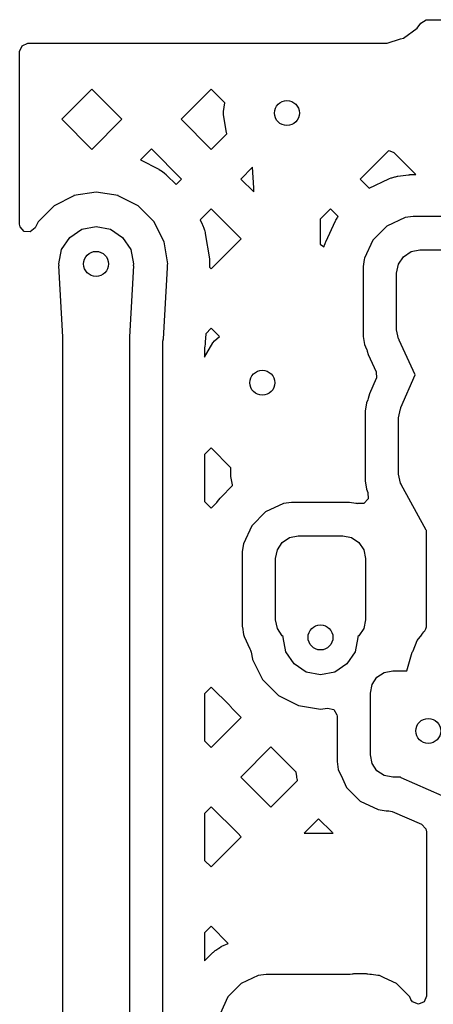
# Model space of a CAD drawing. Extents: x 126.5 to 186.7, y -114.4 to -68.6.
# Tile 4 of 32: x 139.2 to 141.7, y -87.1 to -81.1. Entities that reach past the tile are written whole.
import ezdxf

# ---------------------------------------------------------------- set-up
doc = ezdxf.new("R2010")
doc.units = 0
doc.layers.add('BLACK', color=7, linetype='CONTINUOUS')

msp = doc.modelspace()

# ---------------------------------------------------------------- linework, layer by layer
at = {"layer": 'BLACK', "linetype": 'CONTINUOUS'}
for p, q in [((141.478567, -81.259652), (141.561819, -81.199636)), ((141.561819, -81.199636), (141.584215, -81.169155)), ((141.584215, -81.169155), (141.616294, -81.149734)), ((141.616294, -81.149734), (141.624118, -81.149173)), ((141.624118, -81.149173), (143.332477, -81.164082)), ((141.380899, -81.291167), (141.461673, -81.265103)), ((141.461673, -81.265103), (141.478567, -81.259652)), ((139.169999, -81.340134), (139.184351, -81.305486)), ((139.184351, -81.305486), (139.218999, -81.291134)), ((139.218999, -81.291134), (139.410584, -81.291134)), ((139.410584, -81.291134), (139.41059, -81.291132)), ((139.41059, -81.291132), (141.348105, -81.291128)), ((141.348105, -81.291128), (141.380897, -81.291167)), ((141.380897, -81.291167), (141.380897, -81.291166)), ((141.380897, -81.291166), (141.380898, -81.291167)), ((141.380898, -81.291167), (141.380899, -81.291167)), ((139.169999, -81.404054), (139.169999, -81.340134)), ((139.169998, -81.747285), (139.169999, -81.404054)), ((139.60395, -81.566266), (139.42293, -81.747285)), ((139.78497, -81.747285), (139.60395, -81.566266)), ((140.322371, -81.566266), (140.141352, -81.747286)), ((140.405023, -81.648918), (140.322371, -81.566266)), ((140.395754, -81.701491), (140.405023, -81.648918)), ((140.395754, -81.718509), (140.395754, -81.701491)), ((140.415057, -81.827985), (140.395754, -81.718509)), ((139.169998, -81.991628), (139.169998, -81.747285)), ((139.42293, -81.747285), (139.60395, -81.928305)), ((139.60395, -81.928305), (139.784969, -81.747286)), ((139.784969, -81.747286), (139.78497, -81.747285)), ((140.141352, -81.747286), (140.322371, -81.928305)), ((140.322371, -81.928305), (140.416436, -81.834239)), ((140.415901, -81.832769), (140.415057, -81.827985)), ((140.416436, -81.834239), (140.415901, -81.832769)), ((139.96316, -81.925476), (139.897008, -81.991628)), ((140.14418, -82.106496), (139.96316, -81.925476)), ((141.388423, -81.937055), (141.218982, -82.106496)), ((141.39994, -81.939346), (141.388423, -81.937055)), ((141.423722, -81.949197), (141.39994, -81.939346)), ((141.553767, -82.079242), (141.423722, -81.949197)), ((139.169997, -82.377421), (139.169998, -81.991628)), ((139.897008, -81.991628), (140.006456, -82.047395)), ((140.006456, -82.047395), (140.009814, -82.049275)), ((140.009814, -82.049275), (140.02014, -82.055603)), ((140.02014, -82.055603), (140.023343, -82.057744)), ((140.023343, -82.057744), (140.039371, -82.069392)), ((140.039371, -82.069392), (140.04239, -82.071772)), ((140.04239, -82.071772), (140.051585, -82.079626)), ((140.051585, -82.079626), (140.054408, -82.082236)), ((140.054408, -82.082236), (140.111423, -82.139251)), ((140.571188, -82.035868), (140.500561, -82.106496)), ((140.578085, -82.16), (140.571188, -82.035868)), ((141.408837, -82.098531), (141.427331, -82.093141)), ((141.427331, -82.093141), (141.43096, -82.092232)), ((141.43096, -82.092232), (141.442476, -82.089811)), ((141.442476, -82.089811), (141.446162, -82.089182)), ((141.446162, -82.089182), (141.509384, -82.08086)), ((141.509384, -82.08086), (141.510979, -82.080677)), ((141.510979, -82.080677), (141.515988, -82.080184)), ((141.515988, -82.080184), (141.517579, -82.080053)), ((141.517579, -82.080053), (141.525807, -82.079513)), ((141.525807, -82.079513), (141.527413, -82.079434)), ((141.527413, -82.079434), (141.532455, -82.079269)), ((141.532455, -82.079269), (141.534057, -82.079243)), ((141.534057, -82.079243), (141.553767, -82.079242)), ((140.111423, -82.139251), (140.14418, -82.106496)), ((140.500561, -82.106496), (140.578085, -82.184019)), ((141.218982, -82.106496), (141.272823, -82.160337)), ((141.272823, -82.160337), (141.390828, -82.10531)), ((141.390828, -82.10531), (141.394273, -82.103861)), ((141.394273, -82.103861), (141.405284, -82.099716)), ((141.405284, -82.099716), (141.408837, -82.098531)), ((139.496871, -82.206239), (139.376786, -82.267424)), ((139.496872, -82.206238), (139.496871, -82.206239)), ((139.496874, -82.206238), (139.496872, -82.206238)), ((139.63, -82.185153), (139.496874, -82.206238)), ((139.763126, -82.206238), (139.63, -82.185153)), ((139.763127, -82.206238), (139.763126, -82.206238)), ((139.763128, -82.206239), (139.763127, -82.206238)), ((139.883213, -82.267424), (139.763128, -82.206239)), ((140.578085, -82.184019), (140.578085, -82.16)), ((139.376779, -82.267429), (139.281472, -82.362736)), ((139.376786, -82.267424), (139.376779, -82.267429)), ((139.88322, -82.267429), (139.883213, -82.267424)), ((139.967244, -82.351453), (139.88322, -82.267429)), ((140.322371, -82.284686), (140.255604, -82.351453)), ((140.503391, -82.465707), (140.322371, -82.284686)), ((141.040792, -82.284687), (140.978085, -82.347394)), ((141.087015, -82.33091), (141.040792, -82.284687)), ((139.172395, -82.392558), (139.169997, -82.377421)), ((139.281468, -82.362741), (139.262656, -82.399663)), ((139.281472, -82.362736), (139.281468, -82.362741)), ((139.978527, -82.362736), (139.967244, -82.351453)), ((139.978532, -82.362743), (139.978527, -82.362736)), ((140.014321, -82.432984), (139.978532, -82.362743)), ((140.255604, -82.351453), (140.268751, -82.377254)), ((140.268751, -82.377254), (140.270364, -82.380752)), ((140.270364, -82.380752), (140.274995, -82.391935)), ((140.978085, -82.347394), (140.978085, -82.498357)), ((141.011653, -82.484485), (141.071124, -82.356949)), ((141.071124, -82.356949), (141.073098, -82.353157)), ((141.073098, -82.353157), (141.07982, -82.341514)), ((141.07982, -82.341514), (141.082114, -82.337912)), ((141.082114, -82.337912), (141.087015, -82.33091)), ((141.379766, -82.388519), (141.294862, -82.473423)), ((141.379768, -82.388518), (141.379766, -82.388519)), ((141.488597, -82.337769), (141.379768, -82.388518)), ((141.538183, -82.331243), (141.488597, -82.337769)), ((141.538188, -82.331242), (141.538183, -82.331243)), ((141.897982, -82.331242), (141.538188, -82.331242)), ((139.196751, -82.421076), (139.172395, -82.392558)), ((139.234138, -82.424019), (139.196751, -82.421076)), ((139.262656, -82.399663), (139.234138, -82.424019)), ((139.470901, -82.456858), (139.543896, -82.408084)), ((139.543896, -82.408084), (139.63, -82.390957)), ((139.63, -82.390957), (139.716104, -82.408084)), ((139.716104, -82.408084), (139.789099, -82.456858)), ((140.039719, -82.482831), (140.014321, -82.432984)), ((140.274995, -82.391935), (140.276325, -82.395543)), ((140.276325, -82.395543), (140.282447, -82.414387)), ((140.282447, -82.414387), (140.28349, -82.418085)), ((140.28349, -82.418085), (140.286315, -82.429849)), ((140.286315, -82.429849), (140.287067, -82.433626)), ((140.287067, -82.433626), (140.311252, -82.586321)), ((139.422127, -82.529853), (139.470901, -82.456858)), ((139.789099, -82.456858), (139.837873, -82.529853)), ((140.060804, -82.615957), (140.039719, -82.482831)), ((140.322371, -82.646726), (140.503391, -82.465707)), ((140.978085, -82.498357), (140.979932, -82.499122)), ((140.979932, -82.499122), (141.001632, -82.51362)), ((141.001632, -82.51362), (141.004874, -82.502497)), ((141.004874, -82.502497), (141.006057, -82.498948)), ((141.006057, -82.498948), (141.010202, -82.487934)), ((141.010202, -82.487934), (141.011653, -82.484485)), ((141.294861, -82.473425), (141.244114, -82.582252)), ((141.294862, -82.473423), (141.294861, -82.473425)), ((139.405, -82.615957), (139.422127, -82.529853)), ((139.837873, -82.529853), (139.855, -82.615957)), ((141.47909, -82.572747), (141.524509, -82.542399)), ((141.524509, -82.542399), (141.578085, -82.531742)), ((141.578085, -82.531742), (141.858085, -82.531742)), ((139.406807, -82.625043), (139.405, -82.615957)), ((139.405683, -82.628251), (139.406807, -82.625043)), ((139.855, -82.615957), (139.853216, -82.624922)), ((139.853216, -82.624922), (139.854334, -82.627654)), ((140.059598, -82.63193), (140.060066, -82.620612)), ((140.060066, -82.620612), (140.060804, -82.615957)), ((140.311252, -82.586321), (140.311704, -82.590143)), ((140.311704, -82.590143), (140.312653, -82.602207)), ((140.312653, -82.602207), (140.312804, -82.60605)), ((140.312804, -82.60605), (140.312804, -82.625871)), ((141.243045, -82.590367), (141.237586, -82.63184)), ((141.244113, -82.582253), (141.243045, -82.590367)), ((141.244114, -82.582252), (141.244113, -82.582253)), ((141.438085, -82.671742), (141.448742, -82.618166)), ((141.448742, -82.618166), (141.47909, -82.572747)), ((139.429386, -83.054906), (139.405683, -82.628251)), ((139.854316, -82.628251), (139.830614, -83.054906)), ((139.854334, -82.627654), (139.854316, -82.628251)), ((140.035798, -83.066305), (140.0595, -82.63965)), ((140.0595, -82.63965), (140.059723, -82.634444)), ((140.05974, -82.633839), (140.059598, -82.63193)), ((140.059723, -82.634444), (140.059741, -82.633847)), ((140.059741, -82.633847), (140.05974, -82.633839)), ((140.312653, -82.629719), (140.31212, -82.636475)), ((140.31212, -82.636475), (140.322371, -82.646726)), ((140.312804, -82.625871), (140.312653, -82.629719)), ((141.237586, -82.63184), (141.237585, -82.631844)), ((141.237585, -82.631844), (141.237585, -83.051638)), ((141.438085, -83.011742), (141.438085, -82.671742)), ((140.289892, -83.035585), (140.287067, -83.08646)), ((140.322371, -83.003106), (140.289892, -83.035585)), ((140.372168, -83.052903), (140.322371, -83.003106)), ((141.448742, -83.065318), (141.438085, -83.011742)), ((139.43, -83.056279), (139.429386, -83.054906)), ((139.43, -83.121488), (139.43, -83.056279)), ((139.830614, -83.054906), (139.83, -83.056183)), ((139.83, -83.056183), (139.83, -83.121488)), ((140.0305, -83.093097), (140.032046, -83.080886)), ((140.0305, -83.118003), (140.0305, -83.093097)), ((140.032046, -83.080886), (140.035798, -83.066305)), ((140.2825, -83.175888), (140.331649, -83.090761)), ((140.285775, -83.098766), (140.28388, -83.110996)), ((140.286086, -83.096376), (140.285775, -83.098766)), ((140.286875, -83.088856), (140.286086, -83.096376)), ((140.287067, -83.08646), (140.286875, -83.088856)), ((140.331649, -83.090761), (140.342587, -83.077725)), ((140.342587, -83.077725), (140.372168, -83.052903)), ((141.237585, -83.051638), (141.237586, -83.051643)), ((141.237586, -83.051643), (141.244112, -83.101227)), ((141.452397, -83.070789), (141.448742, -83.065318)), ((141.452505, -83.073462), (141.452397, -83.070789)), ((141.548675, -83.281554), (141.452505, -83.073462)), ((139.43, -83.289999), (139.43, -83.121488)), ((139.83, -83.121488), (139.83, -83.289999)), ((140.0305, -83.7614), (140.0305, -83.118003)), ((140.283455, -83.113357), (140.2825, -83.118003)), ((140.2825, -83.118003), (140.2825, -83.175888)), ((140.28388, -83.110996), (140.283455, -83.113357)), ((141.244112, -83.101227), (141.244113, -83.101229)), ((141.244113, -83.101229), (141.256716, -83.128257)), ((141.256716, -83.128257), (141.258105, -83.131234)), ((141.258105, -83.131234), (141.261332, -83.140461)), ((141.261332, -83.140461), (141.265962, -83.159672)), ((141.265962, -83.159672), (141.314536, -83.264776)), ((141.314536, -83.264776), (141.316043, -83.302248)), ((139.43, -83.964042), (139.43, -83.289999)), ((139.83, -83.289999), (139.83, -83.964042)), ((141.315077, -83.304674), (141.275288, -83.397289)), ((141.316043, -83.302248), (141.315077, -83.304674)), ((141.464101, -83.478407), (141.548675, -83.281554)), ((141.256027, -83.450512), (141.2495, -83.5001)), ((141.26459, -83.432148), (141.256027, -83.450512)), ((141.267248, -83.425066), (141.26459, -83.432148)), ((141.275287, -83.397291), (141.267248, -83.425066)), ((141.275288, -83.397289), (141.275287, -83.397291)), ((141.2495, -83.5001), (141.2495, -83.919896)), ((141.45, -83.54), (141.460657, -83.486424)), ((141.460657, -83.486424), (141.463503, -83.482163)), ((141.463503, -83.482163), (141.464101, -83.478407)), ((141.45, -83.88), (141.45, -83.54)), ((140.322371, -83.721528), (140.2825, -83.7614)), ((140.441, -83.840157), (140.322371, -83.721528)), ((140.0305, -85.198241), (140.0305, -83.7614)), ((140.2825, -83.7614), (140.2825, -84.043696)), ((140.441001, -83.893789), (140.441, -83.840157)), ((140.441942, -83.903346), (140.441001, -83.893789)), ((140.450064, -83.944183), (140.441942, -83.903346)), ((141.2495, -83.919896), (141.249501, -83.919901)), ((141.249501, -83.919901), (141.256027, -83.969485)), ((141.460657, -83.933576), (141.45, -83.88)), ((139.43, -89.049774), (139.43, -83.964042)), ((139.83, -83.964042), (139.83, -89.049677)), ((140.379957, -84.019192), (140.451499, -83.947648)), ((140.451499, -83.947648), (140.450064, -83.944183)), ((141.256027, -83.969485), (141.256027, -83.969486)), ((141.256027, -83.969486), (141.265329, -83.989434)), ((141.465085, -83.940203), (141.460657, -83.933576)), ((141.465283, -83.942018), (141.465085, -83.940203)), ((141.614754, -84.214793), (141.465283, -83.942018)), ((140.2825, -84.043696), (140.322371, -84.083567)), ((140.356294, -84.049644), (140.365818, -84.036042)), ((140.365818, -84.036042), (140.368422, -84.032648)), ((140.368422, -84.032648), (140.377069, -84.022343)), ((140.377069, -84.022343), (140.379957, -84.019192)), ((141.266965, -84.026902), (141.241628, -84.054551)), ((141.265329, -83.989434), (141.266965, -84.026902)), ((140.322371, -84.083567), (140.356294, -84.049644)), ((140.756824, -84.055933), (140.649595, -84.105935)), ((140.756825, -84.055932), (140.756824, -84.055933)), ((140.773112, -84.053788), (140.756825, -84.055932)), ((140.805684, -84.0495), (140.773112, -84.053788)), ((141.154316, -84.0495), (140.805684, -84.0495)), ((141.192683, -84.054551), (141.154316, -84.0495)), ((141.203174, -84.055932), (141.192683, -84.054551)), ((141.206774, -84.056982), (141.203174, -84.055932)), ((141.207042, -84.056061), (141.206774, -84.056982)), ((141.241628, -84.054551), (141.207042, -84.056061)), ((140.649593, -84.105936), (140.565936, -84.189593)), ((140.649595, -84.105935), (140.649593, -84.105936)), ((140.565935, -84.189595), (140.515933, -84.296824)), ((140.565936, -84.189593), (140.565935, -84.189595)), ((141.616742, -84.217444), (141.614754, -84.214793)), ((141.618085, -84.218), (141.616742, -84.217444)), ((141.618085, -84.220871), (141.618085, -84.218)), ((141.618085, -84.402613), (141.618085, -84.220871)), ((140.749541, -84.289541), (140.793338, -84.260276)), ((140.793338, -84.260276), (140.845, -84.25)), ((140.845, -84.25), (141.115, -84.25)), ((141.115, -84.25), (141.166662, -84.260276)), ((141.166662, -84.260276), (141.210459, -84.289541)), ((140.514379, -84.308624), (140.5095, -84.345684)), ((140.515932, -84.296825), (140.514379, -84.308624)), ((140.515933, -84.296824), (140.515932, -84.296825)), ((140.71, -84.385), (140.720276, -84.333338)), ((140.720276, -84.333338), (140.749541, -84.289541)), ((141.210459, -84.289541), (141.239724, -84.333338)), ((141.239724, -84.333338), (141.25, -84.385)), ((140.5095, -84.345684), (140.5095, -84.794316)), ((140.71, -84.755), (140.71, -84.385)), ((141.25, -84.385), (141.25, -84.755)), ((141.618085, -84.788275), (141.618085, -84.402613)), ((140.5095, -84.794316), (140.510138, -84.799159)), ((140.510138, -84.799159), (140.515931, -84.843171)), ((140.720276, -84.806662), (140.71, -84.755)), ((140.749541, -84.850459), (140.720276, -84.806662)), ((141.239724, -84.806662), (141.210459, -84.850459)), ((141.25, -84.755), (141.239724, -84.806662)), ((141.607426, -84.821149), (141.614431, -84.809009)), ((141.614431, -84.809009), (141.618086, -84.795358)), ((141.618086, -84.788286), (141.618085, -84.788275)), ((141.618085, -84.788291), (141.618086, -84.788286)), ((141.618086, -84.795358), (141.618085, -84.788291)), ((140.515931, -84.843171), (140.521351, -84.854795)), ((140.521351, -84.854795), (140.55573, -84.928521)), ((140.756034, -84.854798), (140.749541, -84.850459)), ((140.755, -84.86), (140.756034, -84.854798)), ((140.772127, -84.946104), (140.755, -84.86)), ((141.205, -84.86), (141.187873, -84.946104)), ((141.210459, -84.850459), (141.203965, -84.854798)), ((141.203965, -84.854798), (141.205, -84.86)), ((141.562036, -84.878738), (141.589029, -84.843547)), ((141.589029, -84.843547), (141.589937, -84.841356)), ((141.589937, -84.841356), (141.601769, -84.826938)), ((141.601769, -84.826938), (141.602342, -84.826192)), ((141.602342, -84.826192), (141.602364, -84.826213)), ((141.602364, -84.826213), (141.602365, -84.826212)), ((141.602365, -84.826212), (141.602373, -84.826203)), ((141.602373, -84.826203), (141.607426, -84.821149)), ((140.55573, -84.928521), (140.559358, -84.9363)), ((141.536708, -84.939928), (141.562036, -84.878738)), ((140.559358, -84.9363), (140.563345, -84.949341)), ((140.563345, -84.949341), (140.569914, -84.990811)), ((140.569914, -84.990811), (140.570282, -84.99313)), ((140.820901, -85.019099), (140.772127, -84.946104)), ((141.187873, -84.946104), (141.139099, -85.019099)), ((141.500126, -85.06), (141.532214, -84.949325)), ((141.532214, -84.949325), (141.536113, -84.944451)), ((141.536113, -84.944451), (141.536708, -84.939928)), ((140.570282, -84.99313), (140.631467, -85.113213)), ((140.893896, -85.067873), (140.820901, -85.019099)), ((141.139099, -85.019099), (141.066104, -85.067873)), ((140.98, -85.085), (140.893896, -85.067873)), ((141.066104, -85.067873), (140.98, -85.085)), ((141.290276, -85.143338), (141.319541, -85.099541)), ((141.319541, -85.099541), (141.363338, -85.070276)), ((141.363338, -85.070276), (141.415, -85.06)), ((141.415, -85.06), (141.500126, -85.06)), ((140.322372, -85.158369), (140.2825, -85.198241)), ((140.433662, -85.269659), (140.322372, -85.158369)), ((140.631467, -85.113213), (140.631472, -85.11322)), ((140.631472, -85.11322), (140.726779, -85.208527)), ((141.28, -85.195), (141.290276, -85.143338)), ((140.0305, -85.698599), (140.0305, -85.198241)), ((140.2825, -85.198241), (140.2825, -85.480537)), ((140.726779, -85.208527), (140.726786, -85.208532)), ((140.726786, -85.208532), (140.7947, -85.243135)), ((141.28, -85.565), (141.28, -85.195)), ((140.435815, -85.27239), (140.433662, -85.269659)), ((140.443669, -85.281585), (140.435815, -85.27239)), ((140.446279, -85.284408), (140.443669, -85.281585)), ((140.502325, -85.340454), (140.446279, -85.284408)), ((140.7947, -85.243135), (140.846874, -85.269719)), ((140.846874, -85.269719), (140.98, -85.290804)), ((140.98, -85.290804), (141.022835, -85.284019)), ((141.022835, -85.284019), (141.059301, -85.292774)), ((140.322371, -85.520408), (140.502325, -85.340454)), ((141.059301, -85.292774), (141.078897, -85.32475)), ((141.078897, -85.32475), (141.0795, -85.332416)), ((141.0795, -85.332416), (141.0795, -85.604312)), ((140.2825, -85.480537), (140.322371, -85.520408)), ((140.681582, -85.517579), (140.500562, -85.698599)), ((140.833968, -85.669965), (140.681582, -85.517579)), ((141.290276, -85.616662), (141.28, -85.565)), ((141.0795, -85.604312), (141.079499, -85.604312)), ((141.079499, -85.604312), (141.083939, -85.638034)), ((141.083939, -85.638034), (141.085932, -85.653173)), ((141.319541, -85.660459), (141.290276, -85.616662)), ((140.0305, -85.916661), (140.0305, -85.698599)), ((140.500562, -85.698599), (140.681581, -85.879618)), ((140.837345, -85.695613), (140.833968, -85.669965)), ((140.837974, -85.699299), (140.837345, -85.695613)), ((140.840394, -85.710809), (140.837974, -85.699299)), ((141.085932, -85.653173), (141.11136, -85.707703)), ((141.363338, -85.689724), (141.319541, -85.660459)), ((141.415, -85.7), (141.363338, -85.689724)), ((141.461619, -85.7), (141.415, -85.7)), ((141.465578, -85.704133), (141.461619, -85.7)), ((140.681581, -85.879618), (140.842535, -85.718664)), ((140.841303, -85.714437), (140.840394, -85.710809)), ((140.842535, -85.718664), (140.841303, -85.714437)), ((141.11136, -85.707703), (141.135935, -85.760404)), ((141.135935, -85.760404), (141.135936, -85.760406)), ((141.135936, -85.760406), (141.219593, -85.844063)), ((141.814128, -85.857349), (141.465578, -85.704133)), ((140.322371, -85.876789), (140.2825, -85.916661)), ((140.481969, -86.036387), (140.322371, -85.876789)), ((141.219593, -85.844063), (141.219595, -85.844064)), ((141.219595, -85.844064), (141.219596, -85.844065)), ((141.219596, -85.844065), (141.326827, -85.894068)), ((140.0305, -86.635082), (140.0305, -85.916661)), ((140.2825, -85.916661), (140.2825, -86.198957)), ((141.326827, -85.894068), (141.375684, -85.9005)), ((141.375684, -85.9005), (141.391335, -85.9005)), ((141.391335, -85.9005), (141.411052, -85.904642)), ((141.411052, -85.904642), (141.588303, -85.982558)), ((140.968364, -85.949215), (140.881194, -86.036387)), ((141.049192, -86.030043), (140.968364, -85.949215)), ((141.588303, -85.982558), (141.614247, -86.009639)), ((140.503391, -86.057809), (140.481969, -86.036387)), ((140.881194, -86.036387), (141.056462, -86.036387)), ((141.052343, -86.032931), (141.049192, -86.030043)), ((141.056462, -86.036387), (141.052343, -86.032931)), ((141.614247, -86.009639), (141.617585, -86.027415)), ((141.617585, -86.027415), (141.617585, -87.014286)), ((140.322371, -86.238828), (140.503391, -86.057809)), ((140.2825, -86.198957), (140.322371, -86.238828)), ((140.0305, -88.071923), (140.0305, -86.635082)), ((140.322371, -86.59521), (140.2825, -86.635082)), ((140.2825, -86.635082), (140.2825, -86.803249)), ((140.424614, -86.697453), (140.322371, -86.59521)), ((140.386854, -86.715062), (140.424614, -86.697453)), ((140.2825, -86.803249), (140.332928, -86.752821)), ((140.332928, -86.752821), (140.336079, -86.749933)), ((140.336079, -86.749933), (140.346384, -86.741286)), ((140.346384, -86.741286), (140.349779, -86.738681)), ((140.349779, -86.738681), (140.367818, -86.726052)), ((140.367818, -86.726052), (140.37142, -86.723758)), ((140.37142, -86.723758), (140.383063, -86.717036)), ((140.383063, -86.717036), (140.386854, -86.715062)), ((141.171149, -86.883217), (141.158467, -86.884887)), ((141.174789, -86.882242), (141.171149, -86.883217)), ((141.17852, -86.881242), (141.174789, -86.882242)), ((141.178521, -86.881242), (141.17852, -86.881242)), ((141.257645, -86.881242), (141.178521, -86.881242)), ((141.257646, -86.881242), (141.257645, -86.881242)), ((141.261377, -86.882242), (141.257646, -86.881242)), ((141.265016, -86.883217), (141.261377, -86.882242)), ((141.277699, -86.884887), (141.265016, -86.883217)), ((140.503329, -86.9388), (140.423412, -87.018717)), ((140.503331, -86.938799), (140.503329, -86.9388)), ((140.605765, -86.891033), (140.503331, -86.938799)), ((140.605766, -86.891032), (140.605765, -86.891033)), ((140.621327, -86.888983), (140.605766, -86.891032)), ((140.652445, -86.884887), (140.621327, -86.888983)), ((141.158467, -86.884887), (140.652445, -86.884887)), ((141.287549, -86.884887), (141.277699, -86.884887)), ((141.287553, -86.884887), (141.287549, -86.884887)), ((141.324894, -86.889803), (141.287553, -86.884887)), ((141.334231, -86.891032), (141.324894, -86.889803)), ((141.363101, -86.904495), (141.334231, -86.891032)), ((141.436666, -86.938799), (141.363101, -86.904495)), ((141.436668, -86.9388), (141.436666, -86.938799)), ((141.516585, -87.018717), (141.436668, -86.9388)), ((140.423411, -87.018719), (140.375645, -87.121153)), ((140.423412, -87.018717), (140.423411, -87.018719)), ((141.516585, -87.018718), (141.516585, -87.018717)), ((141.516587, -87.01872), (141.516585, -87.018718)), ((141.524176, -87.034995), (141.516587, -87.01872)), ((141.533937, -87.048934), (141.524176, -87.034995)), ((141.568585, -87.063286), (141.533937, -87.048934)), ((141.603233, -87.048934), (141.568585, -87.063286)), ((141.617585, -87.014286), (141.603233, -87.048934))]:
    msp.add_line(p, q, dxfattribs=at)
at = {"layer": 'BLACK'}
for centre in [(140.778085, -81.71), (139.63, -82.615957), (140.63, -83.33), (140.98, -84.86), (141.628085, -85.421742)]:
    msp.add_circle(centre, 0.075, dxfattribs=at)

doc.saveas('drawing.dxf')
